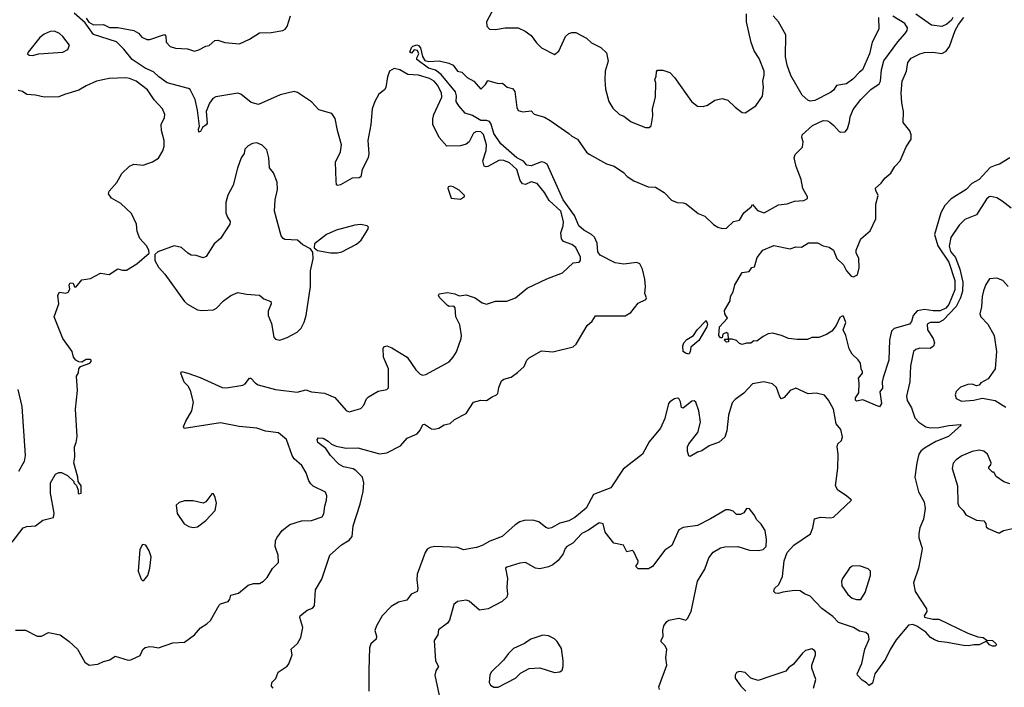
# Model space of a CAD drawing. Extents: x 2220333 to 2384341, y 721037 to 894043.
# Tile 212 of 256: x 2310295 to 2317108, y 846781 to 851401. Entities that reach past the tile are written whole.
import ezdxf

# ---------------------------------------------------------------- set-up
doc = ezdxf.new("R2010")
doc.units = 0

msp = doc.modelspace()

# ---------------------------------------------------------------- linework, layer by layer
at = {"layer": '0CON10XD'}
for points in [[(2313579.1, 851485), (2313523.9, 851385), (2313527.2, 851357.2), (2313545, 851334.2), (2313587.9, 851332.1), (2313655, 851345.6), (2313745, 851344.4), (2313792.1, 851322.1), (2313835, 851292), (2313870.7, 851240.7), (2313905, 851206.7), (2313995, 851160), (2314025, 851183.8), (2314070.6, 851285), (2314094.6, 851305.4), (2314115, 851313.1), (2314142.7, 851312.7), (2314217.5, 851272.5), (2314251.1, 851241.1), (2314315, 851208), (2314355, 851171.2), (2314367.5, 851115), (2314347.1, 851045), (2314342.9, 850985), (2314349.1, 850919.1), (2314372, 850835), (2314399.5, 850789.5), (2314444.1, 850744.1), (2314475, 850733.3), (2314525, 850694), (2314625, 850654), (2314650, 850655), (2314665, 850667.5), (2314675.8, 850735), (2314672.5, 850785), (2314694, 850865), (2314696.7, 850965), (2314690, 850985), (2314699.3, 851010.7), (2314700.7, 851039.3), (2314708.3, 851051.7), (2314745, 851052.5), (2314792.5, 851035), (2314825, 851000), (2314944.4, 850834.4), (2314985, 850803.3), (2315025, 850800), (2315055, 850810), (2315105, 850843.3), (2315155, 850856.2), (2315195, 850843.8), (2315246.7, 850795), (2315295, 850757.5), (2315315, 850756.7), (2315387.5, 850805), (2315435, 850872.5), (2315442.5, 850935), (2315436.7, 850975), (2315447, 851017), (2315447.1, 851045), (2315412.4, 851132.4), (2315376.5, 851185), (2315355.9, 851244.1), (2315323.5, 851385), (2315325, 851442.5)], [(2311218.3, 847061.7), (2311256.1, 847053.9), (2311355, 847088.8), (2311435.7, 847094.3), (2311504, 847145), (2311545, 847192), (2311590.5, 847219.5), (2311615, 847243.3), (2311675, 847348.8), (2311685, 847358), (2311736.7, 847375), (2311749.5, 847390.5), (2311755, 847417.5), (2311808.3, 847431.7), (2311875, 847486.7), (2311911.7, 847498.3), (2311955, 847500), (2311982.5, 847515), (2312008.3, 847541.7), (2312045, 847602.5), (2312086.7, 847645), (2312082.9, 847695), (2312062.9, 847755), (2312064.5, 847795), (2312073.8, 847816.2), (2312111.2, 847865), (2312165, 847908.6), (2312245, 847931.9), (2312315, 847934.4), (2312388.7, 847961.3), (2312399.1, 847980.9), (2312405.6, 848035), (2312417.8, 848075), (2312420.6, 848105), (2312411.1, 848131.1), (2312325, 848174), (2312308.7, 848188.7), (2312295, 848210), (2312276.9, 848265), (2312246.7, 848315), (2312195, 848363.1), (2312180, 848385), (2312140.4, 848495), (2312085, 848540.8), (2311995, 848554), (2311935, 848573.8), (2311812.5, 848585), (2311685, 848612.2), (2311432, 848572), (2311428.8, 848585), (2311445, 848623.3), (2311486.6, 848693.4), (2311497.5, 848755), (2311477.3, 848835), (2311461.1, 848865), (2311433.5, 848893.5), (2311410, 848955), (2311415, 848967.5), (2311457.5, 848955), (2311544.5, 848924.5), (2311695, 848855.8), (2311725.7, 848854.3), (2311838.3, 848871.7), (2311855, 848882), (2311885, 848921.2), (2311895, 848920), (2311925.8, 848885.8), (2311945, 848873.8), (2312065, 848840.8), (2312215, 848823.8), (2312275, 848840), (2312315, 848826.2), (2312405, 848816), (2312475.8, 848785.8), (2312555, 848696.7), (2312575, 848686.7), (2312655, 848710), (2312676.6, 848733.4), (2312695, 848776.7), (2312709.5, 848790.5), (2312775, 848830), (2312835, 848842.5), (2312846.1, 848853.9), (2312848, 848985), (2312811.8, 849065), (2312810.8, 849125), (2312815, 849136.7), (2312835, 849144), (2312869.8, 849129.8), (2312976.5, 849066.5), (2313035, 848978.6), (2313065, 848947.5), (2313085, 848942), (2313105, 848946.2), (2313266.9, 849033.1), (2313295.4, 849064.6), (2313317.4, 849102.6), (2313350.6, 849195), (2313352.9, 849215), (2313339.7, 849289.7), (2313312.9, 849345), (2313307.7, 849407.7), (2313298, 849418), (2313266.1, 849416.1), (2313255, 849422), (2313199.3, 849479.3), (2313192.5, 849495), (2313197, 849503), (2313255, 849513.8), (2313305, 849503.8), (2313335, 849490), (2313385, 849496.2), (2313445.6, 849475.6), (2313495, 849441.2), (2313525, 849432.5), (2313586.4, 849453.6), (2313665, 849454), (2313725, 849476.7), (2313806.8, 849543.2), (2313941.4, 849608.6), (2314051.2, 849648.8), (2314125, 849718.8), (2314165, 849723.3), (2314175.6, 849734.4), (2314175, 849756.7), (2314142.9, 849825), (2314115, 849845.6), (2314056.9, 849866.9), (2314043.3, 849883.3), (2314038.8, 849925), (2314055.3, 849975), (2314058.1, 850005), (2314039.7, 850075), (2313959.4, 850149.4), (2313926.5, 850205), (2313875, 850267.1), (2313835, 850278.9), (2313795, 850261.2), (2313775, 850265.4), (2313759, 850289), (2313735.9, 850365), (2313685, 850410.2), (2313645, 850426.2), (2313615, 850428.9), (2313535, 850385.5), (2313522.2, 850382.2), (2313507.8, 850387.8), (2313500, 850425), (2313522.4, 850495), (2313525.3, 850535), (2313505, 850605.8), (2313485.2, 850625.2), (2313455, 850626.5), (2313435.8, 850615), (2313405.4, 850554.6), (2313385, 850538.6), (2313345, 850528.9), (2313250, 850525), (2313197.1, 850585), (2313153.6, 850675), (2313152.5, 850715), (2313160.4, 850745), (2313215.3, 850865), (2313213.7, 850895), (2313185, 850948.8), (2313162.3, 850975), (2313131.2, 850995), (2313053.5, 851016.5), (2312980.6, 851020.6), (2312925, 851052.9), (2312885, 851063.1), (2312854.5, 851045), (2312840.8, 851005), (2312829.3, 850930.7), (2312819.2, 850915), (2312780.6, 850885), (2312751.5, 850835), (2312733.3, 850785), (2312725.7, 850675), (2312704.4, 850565.6), (2312711.2, 850475), (2312706.7, 850445), (2312663.8, 850365), (2312655, 850312.5), (2312643.6, 850306.4), (2312595, 850303.3), (2312515, 850258.8), (2312493, 850253), (2312487.5, 850257.5), (2312483.8, 850285), (2312481.2, 850415), (2312513.9, 850486.1), (2312522, 850535), (2312493.2, 850633.2), (2312478, 850718), (2312455, 850750.6), (2312365, 850776.7), (2312315, 850832.5), (2312217.5, 850897.5), (2312195, 850904.2), (2312098.3, 850881.7), (2311946.3, 850813.7), (2311896.9, 850826.9), (2311825, 850886.2), (2311805, 850893.5), (2311653.1, 850866.9), (2311632.5, 850855), (2311607.9, 850822.1), (2311585.5, 850765), (2311591.1, 850685), (2311585, 850672.5), (2311558.8, 850655), (2311545, 850627.5), (2311535, 850622.5), (2311532.5, 850642.5), (2311540, 850665), (2311525.6, 850775), (2311509.5, 850849.5), (2311475, 850916.9), (2311463.8, 850925), (2311315.4, 850965), (2311258.2, 851005), (2311220.7, 851040.7), (2311163.9, 851065), (2311073.9, 851125), (2311016.5, 851196.5), (2310965, 851248.6), (2310805, 851298.9), (2310748.3, 851378.3), (2310670.8, 851445)], [(2310755, 851412.5), (2310773.6, 851383.6), (2310805, 851366.2), (2310875, 851366.7), (2310915.7, 851345.7), (2310975, 851346.7), (2311085, 851326.4), (2311117, 851307), (2311139.5, 851279.5), (2311174.1, 851264.1), (2311195, 851264.2), (2311298, 851298), (2311307.3, 851287.3), (2311308, 851245), (2311335.8, 851215.8), (2311372.9, 851202.9), (2311455, 851198.6), (2311505, 851183.8), (2311535, 851191.2), (2311582.7, 851217.3), (2311605, 851221.2), (2311645, 851258), (2311665, 851259.2), (2311715, 851242.9), (2311815, 851232.9), (2311885, 851265.6), (2311955, 851310.6), (2312035, 851312.5), (2312114.6, 851325.4), (2312132, 851335), (2312146.8, 851353.2), (2312168.3, 851428.3)], [(2317145.8, 850444.2), (2317075, 850400), (2317045, 850391.9), (2317010.9, 850379.1), (2316934, 850295), (2316882.8, 850267.2), (2316844.2, 850225), (2316739.2, 850160.8), (2316695.9, 850115), (2316669.1, 850065), (2316624.2, 849915), (2316648.1, 849835), (2316725, 849722), (2316764.4, 849595), (2316765, 849531.4), (2316725, 849429.7), (2316702.9, 849405), (2316665, 849385.9), (2316615, 849385.7), (2316555, 849395.3), (2316505, 849387.1), (2316477.3, 849355), (2316465, 849312.5), (2316452.9, 849295), (2316345.4, 849264.6), (2316328.1, 849245), (2316313.1, 849185), (2316309.2, 849045), (2316270, 848925), (2316263.8, 848895), (2316265, 848850), (2316247.5, 848825), (2316258, 848745), (2316245, 848722.5), (2316129.3, 848769.3), (2316085, 848760.8), (2316077.3, 848767.3), (2316079.1, 848785), (2316100.9, 848819.1), (2316103.8, 848885), (2316098.8, 848921.2), (2316126.1, 848953.9), (2316126.7, 848965), (2316116.7, 848985), (2316113.3, 849025), (2316097.7, 849047.7), (2316055, 849086.2), (2316035, 849122.5), (2316012, 849215), (2315993.8, 849255), (2316011.2, 849305), (2315995, 849350), (2315985, 849350), (2315970.7, 849339.3), (2315943.3, 849285), (2315915, 849246.2), (2315878.3, 849221.7), (2315825, 849201.2), (2315775, 849201.2), (2315745, 849186.7), (2315675, 849188), (2315615, 849194.3), (2315565, 849216), (2315505, 849231.2), (2315475, 849226), (2315439.3, 849209.3), (2315395, 849176.7), (2315375, 849177.5), (2315355, 849163.3), (2315325, 849162.5), (2315295, 849153.3), (2315275, 849160), (2315255, 849180), (2315225, 849190), (2315200, 849190), (2315198.3, 849171.7), (2315185, 849170), (2315170, 849185), (2315175, 849190), (2315200, 849190), (2315197, 849227), (2315186.4, 849236.4), (2315160, 849225), (2315155, 849200), (2315145, 849200), (2315133.3, 849215), (2315136.7, 849275), (2315192.5, 849335), (2315174.4, 849364.4), (2315171.3, 849388.7), (2315211.2, 849455), (2315214, 849485), (2315231.7, 849518.3), (2315244, 849565), (2315295, 849652.5), (2315341.7, 849658.3), (2315360, 849685), (2315379.3, 849690.7), (2315398.8, 849755), (2315437.5, 849805), (2315512.7, 849837.3), (2315625, 849816), (2315665, 849830), (2315705, 849825.8), (2315753.3, 849856.7), (2315815, 849856.7), (2315855, 849836.9), (2315895, 849826.9), (2315926, 849805), (2315949.1, 849749.1), (2315994.3, 849704.3), (2316015, 849663.8), (2316047.5, 849625), (2316065, 849621.2), (2316092.5, 849635), (2316103, 849683), (2316100.7, 849750.7), (2316083.3, 849785), (2316083.6, 849806.4), (2316114.4, 849885), (2316179.3, 849940.7), (2316218.3, 850021.7), (2316218.2, 850125), (2316234.5, 850185), (2316217.9, 850217.9), (2316217.5, 850235), (2316255, 850270), (2316280.8, 850305), (2316321.7, 850338.3), (2316350.6, 850385), (2316386.9, 850423.1), (2316429.3, 850520.7), (2316463.3, 850575), (2316463.3, 850605), (2316455, 850631.2), (2316408.9, 850688.9), (2316410.8, 850765), (2316399.2, 850825), (2316395.3, 850895), (2316402.1, 850975), (2316430.8, 851045), (2316440, 851105), (2316463.8, 851135), (2316523.3, 851165), (2316555, 851173.3), (2316614.4, 851175.6), (2316675, 851167.5), (2316705, 851183.1), (2316728.8, 851215), (2316768.6, 851325), (2316791.7, 851368.3), (2316828.8, 851415)], [(2316237.3, 851415), (2316238.8, 851335), (2316192.5, 851245), (2316175.8, 851165), (2316126.9, 851053.1), (2316105, 851038), (2316060.3, 850989.7), (2316015, 850957.5), (2315947.5, 850945), (2315925, 850913.3), (2315904.1, 850895.9), (2315797.7, 850842.3), (2315765, 850836.7), (2315747.5, 850845), (2315709.7, 850879.7), (2315630, 851015), (2315605, 851086.2), (2315594.8, 851144.8), (2315596.4, 851296.4), (2315545.8, 851385.8), (2315507.7, 851427.7)], [(2316421.9, 851305), (2316435.6, 851325), (2316438.1, 851345), (2316420, 851375), (2316336.9, 851425)], [(2316751.4, 851415), (2316742.7, 851397.3), (2316710.9, 851369.1), (2316675, 851352.9), (2316605, 851362), (2316495, 851439)], [(2310385, 851154), (2310425, 851164), (2310594.2, 851175.8), (2310628.8, 851195), (2310638.8, 851225), (2310594, 851285), (2310571.2, 851305), (2310535, 851320.6), (2310505, 851318.1), (2310465, 851300), (2310435, 851278), (2310352.5, 851175), (2310350, 851165), (2310360, 851155), (2310385, 851154)], [(2312050, 846775), (2312038.3, 846788.3), (2312040, 846815), (2312068.3, 846841.7), (2312083.3, 846885), (2312145, 846927.5), (2312157, 846943), (2312180, 847005), (2312174.1, 847045.9), (2312216.7, 847085), (2312240, 847125), (2312253.3, 847195), (2312233.9, 847263.9), (2312236.7, 847275), (2312285, 847313.8), (2312320.5, 847329.5), (2312333.8, 847345), (2312342.9, 847455), (2312385, 847530), (2312440.8, 847695), (2312522.8, 847767.2), (2312575, 847798.9), (2312595.5, 847825), (2312602.1, 847897.9), (2312651.7, 848048.3), (2312671.5, 848135), (2312676.7, 848195), (2312666.2, 848236.2), (2312621.3, 848281.3), (2312603.3, 848293.3), (2312535, 848306.8), (2312503.1, 848325), (2312445, 848386.2), (2312412.7, 848432.7), (2312358.6, 848475), (2312354.3, 848495), (2312363, 848507), (2312395, 848504.4), (2312430, 848485), (2312452.5, 848462.5), (2312485, 848448.6), (2312555, 848435.6), (2312635, 848438.5), (2312785, 848397.3), (2312835, 848402.7), (2312928.8, 848451.2), (2312975, 848504.4), (2313044.1, 848535.9), (2313065, 848560), (2313085, 848598.8), (2313095, 848601.2), (2313145, 848570), (2313165, 848567.1), (2313195, 848574.3), (2313232.1, 848597.9), (2313272.7, 848607.3), (2313303.3, 848635), (2313385, 848676.7), (2313435, 848753.3), (2313485, 848767.5), (2313525, 848766.2), (2313565, 848791.2), (2313595, 848803.8), (2313603.8, 848815), (2313610, 848855), (2313628.3, 848901.7), (2313645, 848913.3), (2313695, 848926.7), (2313740.5, 848959.5), (2313785, 849000), (2313803.3, 849045), (2313819.3, 849060.7), (2313905, 849108.8), (2313985, 849102.5), (2314125, 849136.9), (2314145.4, 849154.6), (2314220.8, 849285), (2314256.2, 849315), (2314279.3, 849350.7), (2314485, 849352.5), (2314524.2, 849375.8), (2314575, 849440), (2314626.7, 849465), (2314631.2, 849475), (2314620.8, 849505), (2314625.4, 849554.6), (2314620, 849605), (2314604, 849674), (2314585, 849710.5), (2314565, 849720.8), (2314475, 849708.3), (2314415, 849719), (2314310.5, 849770.5), (2314296.1, 849795), (2314290.9, 849855), (2314273.2, 849895), (2314251.8, 849915), (2314197.8, 849945), (2314164.8, 849974.8), (2314134.8, 850045), (2314056, 850155), (2313945, 850400), (2313925, 850412.8), (2313905, 850416.4), (2313835, 850390.7), (2313805, 850394.7), (2313781.4, 850421.4), (2313735, 850445.2), (2313625, 850542.1), (2313575, 850612.3), (2313556.9, 850676.9), (2313545.5, 850695.5), (2313525, 850704), (2313485, 850703.3), (2313428.5, 850738.5), (2313378, 850755), (2313334.4, 850804.4), (2313315.8, 850835), (2313317.8, 850875), (2313310.5, 850900.5), (2313211.7, 851021.7), (2313172.5, 851052.5), (2313122.9, 851065), (2313044, 851125), (2313043, 851137), (2313057.5, 851165), (2313048.3, 851188.3), (2313025, 851192.5), (2313005, 851170), (2312993.8, 851175), (2313005, 851207.5), (2313015, 851217.5), (2313043, 851227), (2313055, 851222.5), (2313068.8, 851205), (2313082.5, 851145), (2313099.3, 851119.3), (2313125, 851111.2), (2313196.4, 851116.4), (2313265, 851100), (2313295, 851086.2), (2313324.1, 851044.1), (2313355, 851036.7), (2313391.9, 851001.9), (2313436.2, 850975), (2313485, 850920), (2313518.3, 850951.7), (2313535, 850980), (2313605, 850960), (2313635, 850962.5), (2313667.5, 850935), (2313705, 850923.8), (2313720, 850905), (2313733.9, 850793.9), (2313743.6, 850773.6), (2313776.4, 850763.6), (2313835, 850770), (2313855, 850747.5), (2313925.9, 850725.9), (2313965, 850704), (2314094.1, 850614.1), (2314115, 850593.8), (2314153.9, 850573.9), (2314218, 850485), (2314235, 850470), (2314355, 850402.5), (2314408.3, 850388.3), (2314473.4, 850343.4), (2314498, 850315), (2314545, 850285.8), (2314643.2, 850243.2), (2314695, 850241.4), (2314755, 850205.6), (2314805, 850152.5), (2314845, 850135.8), (2314885, 850134.4), (2314905.5, 850125.5), (2314990, 850060), (2315035, 850042), (2315094.5, 849984.5), (2315125, 849966), (2315155, 849956), (2315185, 849958.8), (2315233.3, 850005), (2315275, 850013.3), (2315306.6, 850063.4), (2315356.2, 850105), (2315365, 850122.5), (2315400.9, 850080.9), (2315445.4, 850064.6), (2315545, 850118.8), (2315605, 850126.7), (2315655, 850145.5), (2315721.2, 850148.8), (2315746.1, 850163.9), (2315746.7, 850175), (2315713, 850233), (2315701.4, 850295), (2315668.6, 850385), (2315654.1, 850445.9), (2315660.9, 850469.1), (2315711.7, 850518.3), (2315716.2, 850555), (2315706.2, 850585), (2315708.8, 850605), (2315781.7, 850668.3), (2315855, 850702.5), (2315885, 850700), (2315900.7, 850690.7), (2315929.3, 850669.3), (2315965, 850627.5), (2315975, 850622.5), (2316007.5, 850625), (2316022.5, 850645), (2316037.5, 850695), (2316040.7, 850729.3), (2316061.7, 850778.3), (2316115, 850847.5), (2316185, 850917.5), (2316243, 850957), (2316251.2, 850975), (2316258.6, 851055), (2316275, 851116.2), (2316371.3, 851248.7), (2316421.9, 851305)], [(2310243.3, 847785), (2310320, 847885), (2310345, 847893.8), (2310405, 847897.5), (2310455, 847937.5), (2310530, 847955), (2310532.5, 847985), (2310507.5, 848125), (2310507.5, 848195), (2310543.6, 848256.4), (2310565, 848267.5), (2310585, 848267.5), (2310625, 848247.5), (2310670, 848205), (2310670, 848195), (2310688.3, 848178.3), (2310700, 848145), (2310700, 848125), (2310705, 848120), (2310720, 848125), (2310720, 848175), (2310700, 848205), (2310697.5, 848235), (2310670, 848335), (2310676.7, 848375), (2310673.3, 848445), (2310686.7, 848475), (2310693.6, 848516.4), (2310681.2, 848705), (2310695.8, 848835), (2310687.5, 848935), (2310701.7, 848958.3), (2310703.3, 848985), (2310715, 849000), (2310780, 849025), (2310790, 849035), (2310790, 849045), (2310785, 849050), (2310755, 849050), (2310725, 849030), (2310705, 849032.5), (2310682.5, 849045), (2310666.7, 849065), (2310658.8, 849105), (2310593.9, 849193.9), (2310585, 849217.5), (2310534.3, 849345), (2310566.1, 849433.9), (2310560, 849495), (2310570, 849515), (2310615, 849508.8), (2310630, 849515), (2310641.2, 849535), (2310636.7, 849565), (2310645, 849580), (2310665, 849577.5), (2310673.3, 849553.3), (2310685, 849552.5), (2310725, 849600), (2310785, 849610), (2310855, 849647.5), (2310915, 849636.7), (2310975, 849676.7), (2311007, 849667), (2311035, 849667.5), (2311105, 849712.5), (2311190, 849785), (2311187.5, 849805), (2311172.5, 849835), (2311126.4, 849886.4), (2311106.7, 849935), (2311104.2, 849985), (2311069.5, 850059.5), (2310995, 850130), (2310930, 850165), (2310908.6, 850195), (2310914.3, 850215), (2310968, 850275), (2311002.6, 850337.4), (2311055, 850386.2), (2311085, 850400), (2311150, 850395), (2311215, 850418), (2311255, 850443.3), (2311285.6, 850494.4), (2311295.8, 850525), (2311295.8, 850565), (2311276.2, 850635), (2311274, 850675), (2311297.5, 850725), (2311300, 850745), (2311283.8, 850785), (2311226.6, 850846.6), (2311180, 850915), (2311100, 850975), (2311055, 850994.2), (2311028.3, 850998.3), (2310914.3, 850994.3), (2310826.7, 850975), (2310755, 850943.1), (2310705, 850912.2), (2310605, 850884), (2310565, 850866), (2310465, 850863.8), (2310405, 850878.8), (2310345, 850884), (2310313.9, 850903.9), (2310285, 850911.2)], [(2312095, 849184), (2312145, 849202.5), (2312215, 849239.2), (2312242.7, 849267.3), (2312263, 849307), (2312276.5, 849355), (2312307.5, 849555), (2312306.1, 849663.9), (2312326.2, 849745), (2312323, 849793), (2312306.2, 849816.2), (2312255, 849842.5), (2312216.7, 849875), (2312130.2, 849880.2), (2312117.4, 849887.4), (2312105, 849906.2), (2312058.8, 850075), (2312063.3, 850155), (2312079.2, 850225), (2312076.1, 850276.1), (2312050.7, 850340.7), (2312023.8, 850375), (2312020, 850445), (2312005, 850501.2), (2311972.1, 850532.1), (2311935, 850548), (2311905, 850544), (2311875, 850528.8), (2311852.5, 850505), (2311849.2, 850475), (2311827.5, 850445), (2311802.3, 850372.3), (2311772.5, 850255), (2311735, 850186.7), (2311720.8, 850135), (2311722, 850065), (2311732, 850035), (2311751.2, 850005), (2311750, 849985), (2311683.9, 849886.1), (2311639.5, 849850.5), (2311585, 849763.3), (2311565, 849754), (2311515, 849769.4), (2311482.5, 849772.5), (2311457.5, 849785), (2311413.6, 849823.6), (2311365, 849836.7), (2311250, 849795), (2311230, 849775), (2311230, 849735), (2311255, 849687.5), (2311298.8, 849638.8), (2311435, 849450), (2311455, 849432.5), (2311524.2, 849394.2), (2311555, 849388.8), (2311635, 849393.3), (2311657.5, 849405), (2311704.3, 849455.7), (2311755, 849492), (2311805, 849514), (2311865, 849502.5), (2311954.1, 849494.1), (2311985, 849470), (2312031.7, 849451.7), (2312035.7, 849435), (2312014.3, 849385), (2312014.2, 849355), (2312037.8, 849297.8), (2312054.2, 849205), (2312065, 849191.2), (2312095, 849184)], [(2313345, 850160), (2313371.7, 850178.3), (2313372.5, 850185), (2313359.2, 850199.2), (2313335, 850221.2), (2313295, 850243.8), (2313275, 850248.8), (2313260, 850245), (2313257.5, 850235), (2313280, 850165), (2313345, 850160)], [(2317155, 850097.5), (2317092.9, 850145), (2317055, 850167.3), (2317015, 850177.5), (2317003.8, 850175), (2316985, 850158), (2316915, 850049.4), (2316835, 850017.5), (2316795, 849978), (2316737, 849893), (2316725.4, 849834.6), (2316735, 849796.7), (2316770, 849755), (2316800.4, 849675), (2316821.4, 849585), (2316818.3, 849521.7), (2316803.6, 849476.4), (2316773.8, 849416.2), (2316685, 849322.4), (2316655, 849305.9), (2316594, 849306), (2316574.2, 849295), (2316576.9, 849255), (2316615.4, 849195.4), (2316625.6, 849165), (2316618.9, 849141.1), (2316595.4, 849124.6), (2316522.8, 849127.2), (2316495, 849119.2), (2316480, 849105), (2316458.2, 849005), (2316454.6, 848895), (2316432.1, 848795), (2316436.7, 848766.7), (2316465.4, 848715.4), (2316488.2, 848645), (2316516.7, 848615), (2316564.2, 848584.2), (2316595, 848577.7), (2316655, 848578.2), (2316725, 848593.1), (2316805, 848600), (2316808.8, 848595), (2316722.3, 848517.7), (2316635, 848481.1), (2316555, 848435.4), (2316530, 848415), (2316517.3, 848395), (2316501.5, 848335), (2316487.9, 848235), (2316514.3, 848134.3), (2316553.9, 848065), (2316560.6, 848019.4)], [(2312493.6, 849786.4), (2312525, 849793.8), (2312625, 849847.5), (2312657.5, 849875), (2312705, 849950), (2312707.5, 849965), (2312700, 849975), (2312655, 849983.3), (2312615, 849980), (2312485, 849944), (2312417.5, 849915), (2312335, 849850), (2312333, 849823), (2312355, 849803.3), (2312446.4, 849786.4), (2312493.6, 849786.4)], [(2317133.6, 849553.6), (2317097, 849597), (2317055, 849612.5), (2317005, 849607.5), (2316980.5, 849569.5), (2316964, 849525), (2316954.3, 849485.7), (2316950.8, 849415), (2316938.8, 849365), (2316946.2, 849345), (2316993.8, 849295), (2317037.1, 849215), (2317054.3, 849105), (2317044.3, 848985), (2316995, 848916.2), (2316945, 848887.5), (2316935, 848872.5), (2316915, 848867.5), (2316885, 848878.8), (2316855, 848876.7), (2316805, 848857.5), (2316775, 848827.5), (2316768.8, 848805), (2316775, 848780), (2316812.1, 848762.1), (2316898, 848768), (2316955, 848782.5), (2317045, 848766), (2317119.1, 848719.1)], [(2314925, 849086.2), (2314902.3, 849092.3), (2314886.7, 849105), (2314884.3, 849145), (2314890.6, 849165), (2314912.1, 849187.9), (2314957.5, 849215), (2314983.3, 849255), (2315045, 849319.2), (2315054.4, 849295), (2315050, 849275), (2314995, 849180), (2314939.4, 849135), (2314935, 849102.5), (2314925, 849086.2)], [(2316560.6, 848019.4), (2316548.8, 847945), (2316523.1, 847885), (2316515.4, 847845), (2316516.9, 847815), (2316538.5, 847745), (2316538.2, 847725), (2316513.5, 847606.5), (2316480.4, 847505), (2316492.1, 847445), (2316569.5, 847325), (2316572.9, 847305), (2316553.8, 847275), (2316556.7, 847266.7), (2316613.3, 847253.3), (2316655, 847252.3), (2316855, 847155.5), (2316925, 847129.2), (2316962.5, 847125), (2316987.5, 847107.5), (2317025, 847104), (2317050, 847085), (2317053.8, 847075), (2317044.1, 847065.9), (2317025, 847065.8), (2317006.2, 847075), (2316985, 847100), (2316935, 847074.2), (2316895.9, 847075.9), (2316861.1, 847068.9), (2316825, 847070), (2316711.8, 847091.8), (2316655, 847098.5), (2316625, 847109.5), (2316596.1, 847126.1), (2316565, 847161.9), (2316503.4, 847203.4), (2316475, 847216), (2316445, 847210), (2316360.3, 847109.7), (2316317.7, 847042.3), (2316285, 846975.6), (2316212.5, 846875), (2316195, 846810), (2316172.5, 846792.5), (2316155, 846812.5), (2316125, 846830), (2316091.2, 846865), (2316090, 846875), (2316122, 846945), (2316142.7, 847045), (2316172.9, 847115), (2316168.8, 847145), (2316149.4, 847159.4), (2316105, 847170), (2316063.9, 847193.9), (2315960.3, 847230.3), (2315921.7, 847271.7), (2315845, 847326.7), (2315765, 847412.5), (2315725, 847428.8), (2315695, 847447.5), (2315655, 847451.2), (2315575, 847440), (2315545, 847430), (2315525, 847432.5), (2315512.5, 847445), (2315517.5, 847465), (2315547.1, 847492.9), (2315572.5, 847547.5), (2315584.7, 847655.3), (2315605.7, 847714.3), (2315651.2, 847765), (2315766.8, 847843.2), (2315783.3, 847885), (2315795, 847947.5), (2315835, 847958.8), (2315905, 847954), (2315925, 847958.8), (2316050, 848075), (2316015.8, 848105.8), (2315955.8, 848145.8), (2315940, 848175), (2315957, 848297), (2315958.6, 848395), (2315952, 848445), (2315956.7, 848465), (2315980.7, 848489.3), (2315987.5, 848515), (2315976.2, 848565), (2315943.8, 848605), (2315926, 848705), (2315892.5, 848767.5), (2315863.2, 848803.2), (2315805, 848815.6), (2315751.3, 848811.3), (2315665, 848850), (2315626.7, 848835), (2315585, 848786.7), (2315565, 848777.5), (2315555, 848790), (2315530.8, 848855), (2315505, 848880.8), (2315445, 848895.6), (2315365, 848880), (2315305, 848815.7), (2315245, 848772.9), (2315225, 848748.8), (2315198.5, 848665), (2315188.5, 848555), (2315175, 848512.9), (2315135, 848478.5), (2315065, 848453.1), (2315015, 848418), (2314985, 848408.8), (2314935, 848378.8), (2314925, 848383.8), (2314915, 848413.3), (2314915.5, 848445), (2314924.7, 848465.3), (2314987.5, 848545), (2315005.4, 848615), (2314993.8, 848695), (2314973.2, 848753.2), (2314962.6, 848762.6), (2314945, 848760.8), (2314885, 848711.9), (2314875, 848716.2), (2314867.3, 848757.3), (2314855, 848778.9), (2314845, 848782.7), (2314825, 848777.9), (2314792.4, 848757.6), (2314784.4, 848745), (2314759.1, 848640.9), (2314729.1, 848575), (2314650.5, 848479.5), (2314604.5, 848395), (2314470.6, 848289.4), (2314385, 848162.2), (2314265, 848114.5), (2314215, 848020), (2314135.5, 847955), (2314095, 847932.7), (2314032, 847918), (2313975, 847883.6), (2313955, 847878.8), (2313935, 847886.2), (2313886, 847926), (2313845, 847936.7), (2313785, 847934.5), (2313755, 847925.5), (2313723.9, 847906.1), (2313632.9, 847825), (2313547, 847793), (2313495, 847763.1), (2313455, 847748.8), (2313365, 847731.2), (2313327.7, 847747.7), (2313165, 847755.8), (2313135, 847748.8), (2313115, 847736.7), (2313101.2, 847715), (2313046, 847565), (2313042.5, 847525), (2313050.8, 847465), (2313045.6, 847444.4), (2313004.4, 847425.6), (2312973.8, 847385), (2312915, 847371.1), (2312865, 847340.5), (2312804.2, 847275.8), (2312763.3, 847206.7), (2312753.3, 847175), (2312763.5, 847135), (2312761.5, 847115), (2312725, 847080.8), (2312716.4, 847055), (2312710.4, 846900.4), (2312711.5, 846755)], [(2310282.3, 848842.3), (2310310, 848725), (2310334, 848385), (2310325.9, 848344.1), (2310287.5, 848275)], [(2317145, 848190), (2317105, 848202.5), (2317050.7, 848240.7), (2317035, 848270), (2317025, 848270), (2317000, 848295), (2317000, 848305), (2317015, 848320), (2317017.5, 848335), (2316992.5, 848395), (2316965, 848416.2), (2316935, 848421.2), (2316885, 848413.8), (2316815, 848383.8), (2316775, 848356.2), (2316755, 848332.5), (2316746.2, 848295), (2316783.8, 848175), (2316786.7, 848055), (2316793.3, 848035), (2316823.3, 848005), (2316842.5, 847975), (2316915, 847937.5), (2316965, 847932.5), (2316980, 847915), (2316981.7, 847891.7), (2316995, 847880), (2317065, 847850), (2317075, 847850), (2317103, 847867), (2317165, 847880)], [(2311495, 847888), (2311525, 847891.2), (2311583.9, 847936.1), (2311647.5, 848005), (2311656.2, 848055), (2311647.5, 848095), (2311635, 848120), (2311625, 848120), (2311582.5, 848065), (2311565, 848056.2), (2311495, 848070.8), (2311435, 848072), (2311399.3, 848060.7), (2311378.3, 848041.7), (2311384.1, 847984.1), (2311433, 847913), (2311465, 847894), (2311495, 847888)], [(2314721.4, 846765), (2314717.5, 846785), (2314773.1, 846935), (2314766.5, 846985), (2314773.1, 847045), (2314760, 847070), (2314733.3, 847095), (2314732.5, 847105), (2314748, 847135), (2314745.6, 847175), (2314752.6, 847207.4), (2314773.4, 847236.6), (2314787.5, 847245), (2314855, 847258.8), (2314905, 847246.7), (2314915, 847256.7), (2314940.6, 847305), (2314985, 847516), (2315035, 847597.5), (2315063.5, 847676.5), (2315093.1, 847716.9), (2315144.6, 847745.4), (2315175, 847752.2), (2315265, 847755.8), (2315345, 847730.6), (2315405, 847728.1), (2315438.8, 847735), (2315459.2, 847755), (2315462.7, 847802.7), (2315454.2, 847865), (2315425, 847910), (2315395, 847938.8), (2315377.5, 847975), (2315345, 848016.7), (2315325, 848017.5), (2315305, 847987.5), (2315283, 847977), (2315255, 847977.5), (2315230.7, 848000.7), (2315205, 848010), (2315180.7, 848009.3), (2315075, 847946.2), (2314985, 847901.2), (2314885, 847886), (2314855, 847871.2), (2314807.4, 847762.6), (2314759.1, 847730.9), (2314673.9, 847616.1), (2314645, 847600), (2314575, 847600), (2314560, 847615), (2314560, 847625), (2314572.5, 847637.5), (2314573.3, 847655), (2314545, 847717.5), (2314535, 847726.7), (2314495, 847717.5), (2314472.5, 847765), (2314405, 847777.5), (2314346.7, 847855), (2314333, 847913), (2314305, 847920), (2314230.9, 847869.1), (2314185, 847846.2), (2314121.7, 847778.3), (2314080, 847755), (2314068.3, 847741.7), (2314056, 847705), (2314021.9, 847658.1), (2313985, 847628), (2313955, 847614.2), (2313895, 847600), (2313865, 847606), (2313795, 847644), (2313755, 847641.2), (2313665, 847613.3), (2313656.7, 847605), (2313671.4, 847535), (2313666.2, 847475), (2313670.8, 847425), (2313665, 847403.8), (2313633.8, 847375), (2313536.7, 847325), (2313477.5, 847315), (2313405, 847377.1), (2313385, 847384.4), (2313325, 847375.8), (2313300, 847355), (2313270, 847245), (2313255, 847226), (2313191.7, 847178.3), (2313187.5, 847145), (2313163.3, 847105), (2313171.2, 846965), (2313192.5, 846925), (2313173.3, 846895), (2313166.7, 846865), (2313196.7, 846725)], [(2311155, 847520), (2311182.5, 847555), (2311196.2, 847605), (2311203.9, 847683.9), (2311190, 847725), (2311167.5, 847765), (2311145, 847770), (2311126.7, 847735), (2311113.8, 847585), (2311135, 847530), (2311145, 847520), (2311155, 847520)], [(2316085, 847387.5), (2316115, 847388.8), (2316145, 847436.7), (2316181.2, 847555), (2316181.2, 847585), (2316165, 847601.2), (2316105, 847620.6), (2316055, 847618.9), (2316035.6, 847605), (2315988.8, 847535), (2315981.2, 847515), (2315983.9, 847483.9), (2316024.2, 847424.2), (2316055, 847398.8), (2316085, 847387.5)], [(2310265, 847177.5), (2310335, 847175.8), (2310415, 847135.7), (2310445.7, 847134.3), (2310495, 847160), (2310575, 847143.3), (2310637.3, 847097.3), (2310693.9, 847043.9), (2310746.7, 846955), (2310775, 846933.3), (2310835, 846940), (2310875, 846960), (2310917.9, 846972.1), (2310955, 846996.2), (2311045, 846968.8), (2311065, 846971.2), (2311128.8, 847001.2), (2311147.7, 847042.3), (2311163.9, 847056.1), (2311196.1, 847063.9), (2311218.3, 847061.7)], [(2313575, 846782), (2313605, 846782.5), (2313725, 846844.3), (2313760.5, 846879.5), (2313819.8, 846910.2), (2313895, 846915.6), (2313996.4, 846883.6), (2314031.7, 846888.3), (2314049.3, 846900.7), (2314056, 846924), (2314055.7, 846964.3), (2314045, 847050), (2314015, 847098.8), (2313996.3, 847116.3), (2313955, 847137.5), (2313915, 847142.5), (2313832.5, 847115), (2313787.5, 847085), (2313711.2, 847048.8), (2313676.2, 847015), (2313642, 846968), (2313557.5, 846885), (2313547.5, 846865), (2313543.8, 846815), (2313553.3, 846795), (2313575, 846782)], [(2315788.1, 846775), (2315802.9, 846835), (2315776.1, 846913.9), (2315775.8, 846934.2), (2315800.6, 847005), (2315801.4, 847025), (2315795, 847035.8), (2315775, 847046.9), (2315733.3, 847035), (2315712.2, 847017.8), (2315649.1, 846940.9), (2315615, 846916.4), (2315595, 846892.5), (2315492.1, 846857.9), (2315405, 846828.1), (2315354.5, 846844.5), (2315315, 846882.5), (2315275, 846890), (2315255, 846882.5), (2315246.7, 846865), (2315246.2, 846845), (2315285, 846790), (2315318.8, 846755)]]:
    msp.add_lwpolyline(points, dxfattribs=at)

doc.saveas('drawing.dxf')
